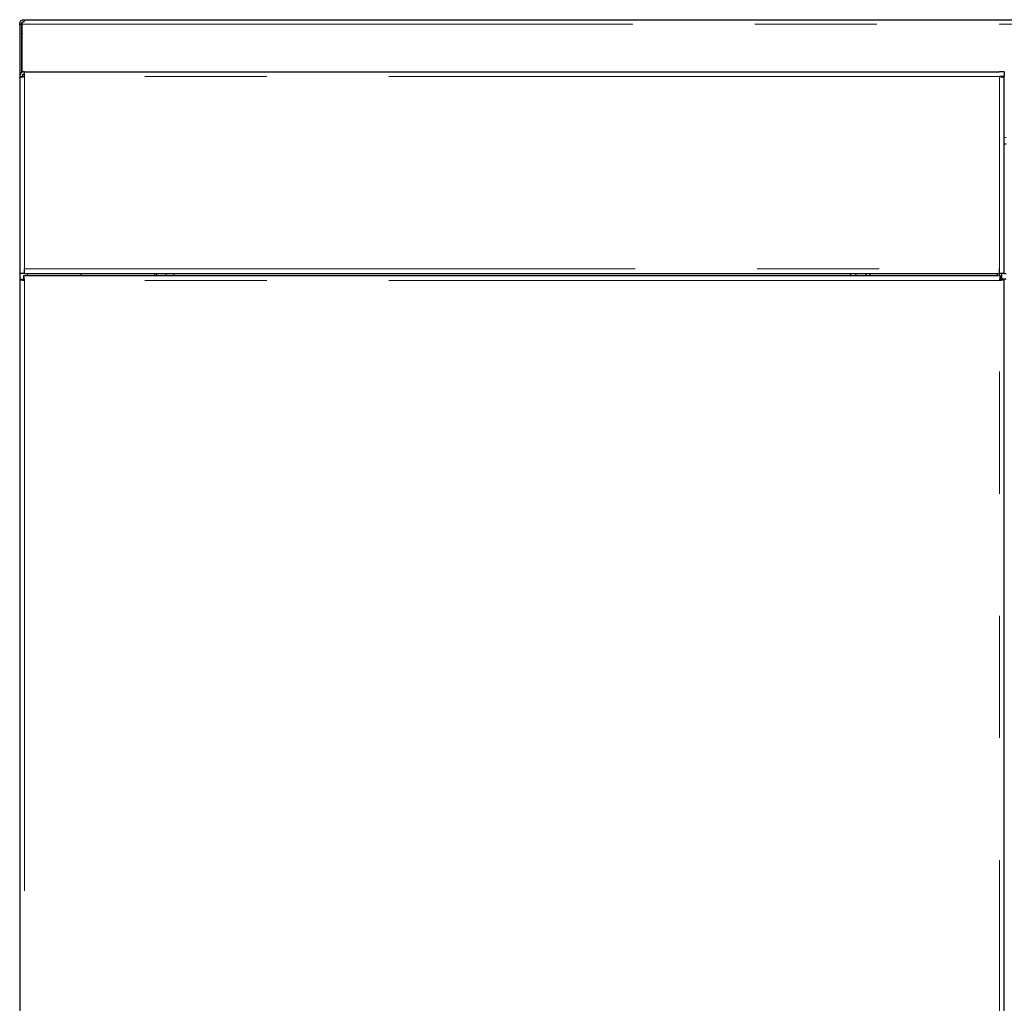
# Model space of a CAD drawing. Header units: millimetres. Extents: x 18 to 263, y 61 to 154.
# Tile 49 of 74: x 159 to 169, y 82 to 93. Entities that reach past the tile are written whole.
import ezdxf

# ---------------------------------------------------------------- set-up
doc = ezdxf.new("R2010")
doc.units = ezdxf.units.MM
doc.linetypes.add('PHANTOM', pattern=[12.7, 6.35, -1.27, 1.27, -1.27, 1.27, -1.27])

msp = doc.modelspace()

# ---------------------------------------------------------------- linework, layer by layer
at = {"color": 7, "linetype": 'Continuous', "lineweight": 25}
for p, q in [((159.153, 92.602), (159.173, 92.602)), ((159.153, 92.592), (159.153, 92.602)), ((159.173, 92.592), (159.153, 92.592)), ((159.153, 92.592), (159.153, 92.056)), ((159.173, 92.592), (159.173, 92.602)), ((159.173, 92.592), (159.173, 92.096)), ((159.178, 92.602), (159.178, 92.618)), ((159.178, 92.099), (159.178, 92.602)), ((159.198, 92.647), (159.198, 92.627)), ((159.198, 92.647), (159.208, 92.647)), ((159.208, 92.647), (206.389, 92.647)), ((159.173, 92.467), (159.178, 92.467)), ((159.178, 92.052), (159.178, 92.06)), ((159.203, 92.056), (159.203, 92.106)), ((159.203, 92.106), (169.343, 92.106)), ((169.393, 92.106), (169.343, 92.106)), ((169.393, 92.106), (169.393, 92.056)), ((159.153, 92.056), (159.178, 92.056)), ((159.153, 92.056), (159.153, 92.042)), ((159.153, 92.042), (159.153, 90.006)), ((159.178, 92.056), (159.178, 92.052)), ((169.393, 92.056), (169.343, 92.056)), ((169.368, 92.052), (169.368, 92.056)), ((169.393, 92.042), (169.393, 92.056)), ((169.393, 90.006), (169.393, 92.042)), ((169.413, 91.352), (169.393, 91.352)), ((159.203, 90.006), (159.203, 90.056)), ((169.343, 90.006), (169.343, 90.056)), ((159.153, 90.006), (159.153, 89.947)), ((159.203, 90.006), (159.153, 90.006)), ((159.153, 89.947), (159.153, 64.845)), ((159.153, 89.947), (159.178, 89.947)), ((159.192, 89.986), (159.192, 89.961)), ((159.192, 89.986), (169.354, 89.986)), ((159.192, 89.961), (159.192, 89.94)), ((159.203, 90.006), (169.343, 90.006)), ((159.793, 89.986), (159.793, 90.006)), ((160.555, 90.006), (160.555, 89.986)), ((160.574, 90.006), (160.574, 89.986)), ((160.673, 90.006), (160.673, 89.986)), ((160.751, 90.006), (160.751, 89.986)), ((167.789, 90.006), (167.789, 89.986)), ((167.85, 90.006), (167.85, 89.986)), ((167.953, 90.006), (167.953, 89.986)), ((167.996, 90.006), (167.996, 89.986)), ((169.323, 89.986), (169.323, 90.006)), ((169.393, 90.006), (169.343, 90.006)), ((169.354, 89.986), (169.354, 89.961)), ((169.354, 89.94), (169.354, 89.961)), ((169.368, 89.947), (169.368, 90.006)), ((169.393, 89.947), (169.368, 89.947)), ((169.393, 90.006), (169.413, 90.006)), ((169.393, 64.845), (169.393, 89.947)), ((169.413, 89.947), (169.393, 89.947))]:
    msp.add_line(p, q, dxfattribs=at)
at = {"color": 8, "linetype": 'PHANTOM', "lineweight": 18}
for p, q in [((159.178, 92.602), (206.344, 92.602)), ((169.343, 92.056), (159.203, 92.056)), ((159.203, 90.056), (159.203, 92.056)), ((169.343, 90.056), (169.343, 92.056)), ((169.413, 91.421), (169.393, 91.421)), ((159.203, 90.056), (169.343, 90.056)), ((159.203, 89.936), (159.203, 64.856)), ((169.343, 89.936), (159.203, 89.936)), ((159.233, 90.006), (159.233, 89.986)), ((169.343, 89.986), (169.343, 90.006)), ((169.343, 64.856), (169.343, 89.936))]:
    msp.add_line(p, q, dxfattribs=at)
at = {"color": 7, "linetype": 'Continuous', "lineweight": 25}
for points, knots in [([(159.153, 92.602), (159.153, 92.605), (159.153, 92.61), (159.156, 92.618), (159.16, 92.627), (159.166, 92.634), (159.173, 92.64), (159.181, 92.644), (159.19, 92.647), (159.195, 92.647), (159.198, 92.647)], [0, 0, 0, 0, 0.1153577, 0.2390089, 0.3681895, 0.5000071, 0.6318749, 0.7608814, 0.8832229, 1, 1, 1, 1]), ([(159.173, 92.602), (159.173, 92.604), (159.173, 92.606), (159.174, 92.611), (159.177, 92.616), (159.18, 92.62), (159.184, 92.623), (159.189, 92.626), (159.194, 92.627), (159.196, 92.627), (159.198, 92.627)], [0, 0, 0, 0, 0.124769, 0.249971, 0.375095, 0.500005, 0.624956, 0.749912, 0.873753, 1, 1, 1, 1]), ([(159.208, 92.647), (159.208, 92.647), (159.208, 92.646), (159.206, 92.643), (159.203, 92.638), (159.2, 92.632), (159.195, 92.627), (159.19, 92.622), (159.184, 92.619), (159.18, 92.619), (159.178, 92.618)], [0, 0, 0, 0, 0.156794, 0.309502, 0.454371, 0.588142, 0.708933, 0.816041, 0.91076, 1, 1, 1, 1]), ([(159.178, 92.506), (159.178, 92.505), (159.173, 92.493), (159.173, 92.48), (159.173, 92.467)], [0, 0, 0, 0, 0.082751, 1, 1, 1, 1]), ([(159.203, 92.106), (159.197, 92.106), (159.186, 92.105), (159.171, 92.096), (159.159, 92.083), (159.154, 92.069), (159.153, 92.06), (159.153, 92.056)], [0, 0, 0, 0, 0.218147, 0.436328, 0.654475, 0.872646, 1, 1, 1, 1]), ([(159.203, 92.081), (159.2, 92.081), (159.194, 92.08), (159.186, 92.076), (159.18, 92.068), (159.178, 92.062), (159.178, 92.057), (159.178, 92.056)], [0, 0, 0, 0, 0.228395, 0.456728, 0.685027, 0.913381, 1, 1, 1, 1]), ([(159.153, 92.042), (159.153, 92.043), (159.155, 92.045), (159.163, 92.048), (159.176, 92.051), (159.19, 92.054), (159.2, 92.056), (159.203, 92.056)], [0, 0, 0, 0, 0.218151, 0.436332, 0.654479, 0.872649, 1, 1, 1, 1]), ([(169.343, 92.056), (169.349, 92.055), (169.36, 92.053), (169.375, 92.05), (169.386, 92.047), (169.392, 92.044), (169.393, 92.043), (169.393, 92.042)], [0, 0, 0, 0, 0.21816, 0.436328, 0.654483, 0.872653, 1, 1, 1, 1]), ([(159.153, 89.947), (159.154, 89.946), (159.155, 89.944), (159.167, 89.942), (159.183, 89.939), (159.196, 89.937), (159.203, 89.936)], [0, 0, 0, 0, 0.24999, 0.500001, 0.749983, 1, 1, 1, 1]), ([(159.178, 89.947), (159.178, 89.946), (159.179, 89.944), (159.185, 89.942), (159.193, 89.939), (159.2, 89.937), (159.203, 89.936)], [0, 0, 0, 0, 0.249995, 0.5, 0.749989, 1, 1, 1, 1]), ([(159.203, 89.936), (159.202, 89.943), (159.2, 89.956), (159.197, 89.973), (159.195, 89.984), (159.193, 89.986), (159.192, 89.986)], [0, 0, 0, 0, 0.250017, 0.499999, 0.75001, 1, 1, 1, 1]), ([(159.203, 89.936), (159.202, 89.94), (159.2, 89.946), (159.197, 89.954), (159.195, 89.96), (159.193, 89.961), (159.192, 89.961)], [0, 0, 0, 0, 0.250011, 0.5, 0.750005, 1, 1, 1, 1]), ([(169.354, 89.986), (169.353, 89.986), (169.351, 89.984), (169.348, 89.973), (169.346, 89.956), (169.344, 89.943), (169.343, 89.936)], [0, 0, 0, 0, 0.249991, 0.5, 0.749985, 1, 1, 1, 1]), ([(169.354, 89.961), (169.353, 89.961), (169.351, 89.96), (169.348, 89.954), (169.346, 89.946), (169.344, 89.94), (169.343, 89.936)], [0, 0, 0, 0, 0.250001, 0.499996, 0.749999, 1, 1, 1, 1]), ([(169.343, 89.936), (169.349, 89.937), (169.362, 89.939), (169.379, 89.942), (169.391, 89.944), (169.392, 89.946), (169.393, 89.947)], [0, 0, 0, 0, 0.250001, 0.500007, 0.750017, 1, 1, 1, 1]), ([(169.343, 89.936), (169.346, 89.937), (169.353, 89.939), (169.361, 89.942), (169.367, 89.944), (169.367, 89.946), (169.368, 89.947)], [0, 0, 0, 0, 0.250011, 0.5, 0.750005, 1, 1, 1, 1])]:
    msp.add_open_spline(points, degree=3, knots=knots, dxfattribs=at)

doc.saveas('drawing.dxf')
